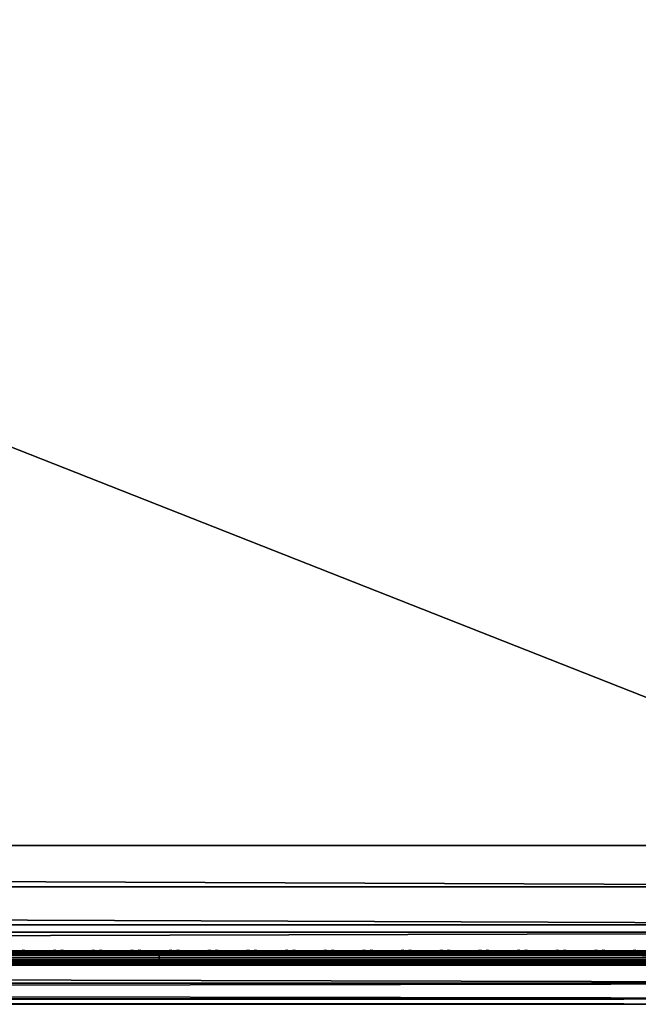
# Model space of a CAD drawing. Header units: inches. Extents: x 0 to 69, y -28.1 to 0.1.
# Tile 131 of 170: x 60.3 to 64.6, y -28 to -21.2. Entities that reach past the tile are written whole.
import ezdxf

# ---------------------------------------------------------------- set-up
doc = ezdxf.new("R2010")
doc.units = ezdxf.units.IN
doc.header["$LTSCALE"] = 0.03937
doc.header["$MEASUREMENT"] = 0
for name, color, linetype in [('A-FURN-3-ST', 151, 'Continuous'), ('A-FURN-3-ST-SEAM', 250, 'Continuous'), ('A-FURN-3-STITCH', 15, 'Continuous')]:
    doc.layers.add(name, color=color, linetype=linetype)

msp = doc.modelspace()

# ---------------------------------------------------------------- meshes
at = {"layer": 'A-FURN-3-ST'}
mesh = msp.add_polyface(dxfattribs=at)
corners = [(0.25, -1.1, 18), (68.75, -1.1, 18), (0.25, -0.8154, 17.9626), (68.75, -0.8154, 17.9626), (0.25, -0.5502, 17.8528), (68.75, -0.5502, 17.8528), (0.25, -0.3225, 17.6781), (68.75, -0.3225, 17.6781), (0.25, -0.1477, 17.4505), (68.75, -0.1477, 17.4505), (0.25, -0.0377, 17.1854), (68.75, -0.0377, 17.1854), (0.25, 0, 16.9008), (68.75, 0.0088, 5.5004), (0.25, 0.0088, 5.5004), (0.25, -0.0292, 5.3089), (68.75, -0.0292, 5.3089), (0.25, -0.1375, 5.1466), (68.75, -0.1375, 5.1466), (0.25, -0.2998, 5.0381), (68.75, -0.2998, 5.0381), (0.25, -0.4912, 5), (0.25, -27.51, 5), (0.125, -0.4912, 5.0335), (0.125, -27.51, 5.0335), (0.0335, -0.4912, 5.125), (0.0335, -0.1447, 5.3567), (0.125, -0.0247, 5.5004), (0.125, -0.0601, 5.3217), (0.125, -0.1612, 5.1703), (0.125, -0.3126, 5.069), (0.0335, -0.125, 16.9008), (0.125, -0.0335, 16.9008), (0.125, -0.07, 17.1767), (0.0335, -0.8478, 17.8418), (0.125, -1.1, 17.9665), (0.125, -0.8241, 17.9302), (0.0335, -0.4108, 17.5897), (0.125, -0.3462, 17.6544), (0.125, -0.1767, 17.4337), (0.0335, -0.2559, 17.3879), (0.0335, -0.1584, 17.153), (0.125, -0.567, 17.8238), (0.125, -26.91, 17.9665), (0.25, -26.91, 18)]
mesh.append_faces([[corners[k] for k in face] for face in [(0, 1, 2), (2, 3, 4), (4, 5, 6), (6, 7, 8), (8, 9, 10), (10, 11, 12), (12, 13, 14), (14, 13, 15), (15, 16, 17), (17, 18, 19), (19, 20, 21), (21, 22, 23), (23, 24, 25), (26, 27, 28), (28, 27, 14), (28, 14, 15), (28, 15, 29), (29, 15, 17), (29, 17, 30), (30, 17, 19), (30, 19, 23), (23, 19, 21), (23, 25, 30), (27, 31, 32), (27, 32, 14), (14, 32, 12), (31, 33, 32), (32, 33, 10), (32, 10, 12), (34, 35, 36), (37, 38, 39, 40), (40, 39, 33, 41), (35, 0, 36), (36, 0, 2), (36, 2, 42), (42, 2, 4), (42, 4, 38), (38, 4, 6), (38, 6, 39), (39, 6, 8), (39, 8, 33), (33, 8, 10), (35, 43, 0), (44, 1, 0)]])
mesh = msp.add_polyface(dxfattribs=at)
corners = [(68.875, -0.4912, 5.0335), (68.875, -27.51, 5.0335), (68.75, -0.4912, 5), (68.75, 0.0088, 5.5004), (68.875, -0.0247, 5.5004), (68.75, -0.0292, 5.3089), (68.875, -0.0601, 5.3217), (68.75, -0.1375, 5.1466), (68.875, -0.1612, 5.1703), (68.75, -0.2998, 5.0381), (68.875, -0.3126, 5.069), (68.9665, -0.3477, 5.1536), (68.9665, -0.1162, 5.5003), (68.9665, -0.1447, 5.3567), (68.9665, -0.226, 5.2349), (68.75, 0, 16.9008), (68.875, -0.0335, 16.9008), (68.75, -1.1, 18), (68.875, -1.1, 17.9665), (68.75, -0.8154, 17.9626), (68.875, -0.8241, 17.9302), (68.75, -0.5502, 17.8528), (68.875, -0.567, 17.8238), (68.75, -0.3225, 17.6781), (68.875, -0.3462, 17.6544), (68.75, -0.1477, 17.4505), (68.875, -0.1767, 17.4337), (68.75, -0.0377, 17.1854), (68.875, -0.07, 17.1767), (68.9665, -0.1584, 17.153), (68.9665, -1.1, 17.875), (68.75, -26.91, 18), (68.875, -26.91, 17.9665), (0.25, -0.8154, 17.9626), (0.25, -0.5502, 17.8528), (0.25, -0.3225, 17.6781), (0.25, -0.1477, 17.4505), (0.25, -0.0377, 17.1854), (0.25, 0, 16.9008), (0.25, -0.0292, 5.3089), (0.25, -0.1375, 5.1466), (0.25, -0.2998, 5.0381), (0.25, -0.4912, 5), (68.75, -27.51, 5)]
mesh.append_faces([[corners[k] for k in face] for face in [(0, 1, 2), (3, 4, 5), (5, 4, 6), (5, 6, 7), (7, 6, 8), (7, 8, 9), (9, 8, 10), (9, 10, 2), (2, 10, 0), (0, 10, 11), (12, 6, 4), (8, 6, 13, 14), (3, 15, 4), (4, 15, 16), (4, 16, 12), (17, 18, 19), (19, 18, 20), (19, 20, 21), (21, 20, 22), (21, 22, 23), (23, 22, 24), (23, 24, 25), (25, 24, 26), (25, 26, 27), (27, 26, 28), (27, 28, 15), (15, 28, 16), (16, 28, 29), (18, 30, 20), (17, 31, 18), (18, 32, 30), (33, 17, 19), (34, 19, 21), (35, 21, 23), (36, 23, 25), (37, 25, 27), (38, 27, 15), (15, 3, 38), (39, 3, 5), (40, 5, 7), (41, 7, 9), (42, 9, 2), (2, 43, 42)]])
mesh = msp.add_polyface(dxfattribs=at)
corners = [(0.25, -0.4912, 5), (68.75, -27.51, 5), (0.25, -27.51, 5), (0.125, -0.4912, 5.0335), (0.125, -27.51, 5.0335), (0.25, -28.01, 5.5), (0.125, -27.9765, 5.5), (0.25, -27.9719, 5.3087), (0.125, -27.941, 5.3215), (0.25, -27.8636, 5.1464), (0.125, -27.8399, 5.1701), (0.25, -27.7013, 5.0381), (0.125, -27.6885, 5.069), (0.0335, -27.6535, 5.1535), (0.0335, -27.885, 5.5), (0.25, -28.01, 16.9), (0.125, -27.9765, 16.9), (0.25, -26.91, 18), (0.125, -26.91, 17.9665), (0.25, -27.1947, 17.9625), (0.125, -27.186, 17.9302), (0.25, -27.46, 17.8526), (0.125, -27.4433, 17.8236), (0.25, -27.6878, 17.6778), (0.125, -27.6641, 17.6541), (0.25, -27.8626, 17.45), (0.125, -27.8336, 17.4333), (0.25, -27.9725, 17.1847), (0.125, -27.9402, 17.176), (0.0335, -27.8518, 17.1523), (0.0335, -26.91, 17.875), (0.0335, -27.5994, 17.5894), (0.0335, -27.7544, 17.3875), (0.125, -1.1, 17.9665), (0.25, -1.1, 18), (68.75, -28.01, 16.9), (68.75, -27.9725, 17.1847), (68.75, -27.8626, 17.45), (68.75, -27.6878, 17.6778), (68.75, -27.46, 17.8526), (68.75, -27.1947, 17.9625), (68.75, -27.7013, 5.0381), (68.75, -27.8636, 5.1464), (68.75, -27.9719, 5.3087)]
mesh.append_faces([[corners[k] for k in face] for face in [(0, 1, 2), (3, 2, 4), (5, 6, 7), (7, 6, 8), (7, 8, 9), (9, 8, 10), (9, 10, 11), (11, 10, 12), (11, 12, 2), (2, 12, 4), (4, 12, 13), (14, 8, 6), (5, 15, 6), (6, 15, 16), (6, 16, 14), (17, 18, 19), (19, 18, 20), (19, 20, 21), (21, 20, 22), (21, 22, 23), (23, 22, 24), (23, 24, 25), (25, 24, 26), (25, 26, 27), (27, 26, 28), (27, 28, 15), (15, 28, 16), (16, 28, 29), (18, 30, 20), (24, 31, 32, 26), (26, 32, 29, 28), (33, 30, 18), (34, 18, 17), (15, 35, 27), (27, 36, 25), (25, 37, 23), (23, 38, 21), (21, 39, 19), (19, 40, 17), (5, 35, 15), (2, 1, 11), (11, 41, 9), (9, 42, 7), (7, 43, 5)]])
mesh = msp.add_polyface(dxfattribs=at)
corners = [(68.875, -0.4912, 5.0335), (68.9665, -27.51, 5.125), (68.875, -27.51, 5.0335), (68.75, -0.4912, 5), (68.75, -27.51, 5), (68.9665, -27.8565, 5.3565), (68.875, -27.9765, 5.5), (68.875, -27.941, 5.3215), (68.75, -28.01, 5.5), (68.75, -27.9719, 5.3087), (68.875, -27.8399, 5.1701), (68.75, -27.8636, 5.1464), (68.875, -27.6885, 5.069), (68.75, -27.7013, 5.0381), (68.9665, -27.6535, 5.1535), (68.9665, -27.7752, 5.2348), (68.9665, -27.885, 16.9), (68.875, -27.9765, 16.9), (68.75, -28.01, 16.9), (68.875, -27.9402, 17.176), (68.75, -27.9725, 17.1847), (68.9665, -27.1624, 17.8418), (68.875, -26.91, 17.9665), (68.875, -27.186, 17.9302), (68.75, -26.91, 18), (68.75, -27.1947, 17.9625), (68.875, -27.4433, 17.8236), (68.75, -27.46, 17.8526), (68.875, -27.6641, 17.6541), (68.75, -27.6878, 17.6778), (68.875, -27.8336, 17.4333), (68.75, -27.8626, 17.45), (68.875, -1.1, 17.9665), (0.25, -27.9725, 17.1847), (0.25, -27.8626, 17.45), (0.25, -27.6878, 17.6778), (0.25, -27.46, 17.8526), (0.25, -27.1947, 17.9625), (0.25, -26.91, 18), (0.25, -28.01, 5.5), (0.25, -27.7013, 5.0381), (0.25, -27.8636, 5.1464), (0.25, -27.9719, 5.3087), (68.75, -1.1, 18)]
mesh.append_faces([[corners[k] for k in face] for face in [(0, 1, 2), (3, 2, 4), (5, 6, 7), (7, 6, 8), (7, 8, 9), (7, 9, 10), (10, 9, 11), (10, 11, 12), (12, 11, 13), (12, 13, 2), (2, 13, 4), (2, 1, 12), (12, 14, 15, 10), (6, 16, 17), (6, 17, 8), (8, 17, 18), (16, 19, 17), (17, 19, 20), (17, 20, 18), (21, 22, 23), (22, 24, 23), (23, 24, 25), (23, 25, 26), (26, 25, 27), (26, 27, 28), (28, 27, 29), (28, 29, 30), (30, 29, 31), (30, 31, 19), (19, 31, 20), (32, 24, 22), (33, 18, 20), (34, 20, 31), (35, 31, 29), (36, 29, 27), (37, 27, 25), (38, 25, 24), (8, 18, 39), (40, 4, 13), (41, 13, 11), (42, 11, 9), (39, 9, 8), (24, 43, 38)]])
at = {"layer": 'A-FURN-3-ST-SEAM'}
mesh = msp.add_polyface(dxfattribs=at)
corners = [(61.25, -27.6385, 17.6706), (65, -27.6444, 17.6539), (61.25, -27.6444, 17.6539), (59.375, -27.6385, 17.6706), (59.375, -27.6444, 17.6539), (57.5, -27.6385, 17.6706), (59.375, -27.671, 17.631), (59.375, -27.6558, 17.6402), (61.25, -27.6558, 17.6402), (61.25, -27.671, 17.631), (61.25, -27.6884, 17.6276), (59.375, -27.6884, 17.6276), (59.375, -27.7207, 17.6406), (59.375, -27.7057, 17.6311), (61.25, -27.7057, 17.6311), (61.25, -27.7207, 17.6406), (61.25, -27.7376, 17.6713), (59.375, -27.7376, 17.6713), (57.5, -27.7295, 17.7053), (57.5, -27.7367, 17.689), (59.375, -27.7367, 17.689), (59.375, -27.7295, 17.7053), (61.25, -27.7367, 17.689), (61.25, -27.7295, 17.7053), (57.5, -27.642, 17.6969), (59.375, -27.642, 17.6969), (61.25, -27.642, 17.6969), (65, -27.6385, 17.6706), (65, -27.7376, 17.6713), (65, -27.7367, 17.689), (65, -27.6558, 17.6402), (57.5, -27.6558, 17.6402), (57.5, -27.6444, 17.6539), (65, -27.6517, 17.7118), (65, -27.642, 17.6969), (61.25, -27.6517, 17.7118), (59.375, -27.6517, 17.7118), (57.5, -27.6517, 17.7118), (65, -27.6661, 17.7221), (61.25, -27.6661, 17.7221), (59.375, -27.6661, 17.7221), (57.5, -27.6661, 17.7221), (65, -27.701, 17.7257), (61.25, -27.701, 17.7257), (59.375, -27.701, 17.7257), (57.5, -27.701, 17.7257), (61.25, -27.7171, 17.7182), (59.375, -27.7171, 17.7182), (57.5, -27.7171, 17.7182)]
mesh.append_faces([[corners[k] for k in face] for face in [(0, 1, 2), (0, 2, 3), (3, 2, 4), (3, 4, 5), (3, 24, 25), (3, 25, 0), (0, 25, 26), (0, 26, 27)]])
mesh.append_faces([[corners[k] for k in face] for face in [(6, 7, 8, 9), (9, 10, 11, 6), (12, 13, 14, 15), (15, 16, 17, 12), (18, 19, 20, 21), (21, 20, 22, 23), (16, 22, 20, 17), (10, 14, 13, 11), (2, 8, 7, 4), (4, 7, 31, 32), (35, 26, 25, 36), (36, 25, 24, 37), (39, 35, 36, 40), (40, 36, 37, 41), (43, 39, 40, 44), (44, 40, 41, 45), (46, 43, 44, 47), (47, 44, 45, 48), (23, 46, 47, 21), (21, 47, 48, 18)]], dxfattribs={"vtx0": -1, "vtx2": -1})
mesh.append_faces([[corners[k] for k in face] for face in [(28, 29, 22, 16), (1, 30, 8, 2), (33, 34, 26, 35), (38, 33, 35, 39), (42, 38, 39, 43)]], dxfattribs={"vtx2": -1})
mesh = msp.add_polyface(dxfattribs=at)
corners = [(68.75, -27.6385, 17.6706), (68.8029, -27.6391, 17.6486), (68.75, -27.6444, 17.6539), (65, -27.6385, 17.6706), (65, -27.6444, 17.6539), (61.25, -27.6385, 17.6706), (61.25, -27.671, 17.631), (61.25, -27.6558, 17.6402), (65, -27.6558, 17.6402), (65, -27.671, 17.631), (68.75, -27.6558, 17.6402), (68.75, -27.671, 17.631), (68.8025, -27.6506, 17.635), (68.8036, -27.6657, 17.6257), (68.8062, -27.6828, 17.6221), (68.75, -27.6884, 17.6276), (65, -27.6884, 17.6276), (61.25, -27.6884, 17.6276), (61.25, -27.7207, 17.6406), (61.25, -27.7057, 17.6311), (65, -27.7057, 17.6311), (65, -27.7207, 17.6406), (68.75, -27.7057, 17.6311), (68.75, -27.7207, 17.6406), (68.8099, -27.6999, 17.6253), (68.8143, -27.7145, 17.6344), (68.75, -27.7376, 17.6713), (65, -27.7376, 17.6713), (61.25, -27.7376, 17.6713), (61.25, -27.7295, 17.7053), (61.25, -27.7367, 17.689), (65, -27.7367, 17.689), (65, -27.7295, 17.7053), (68.75, -27.7367, 17.689), (68.75, -27.7295, 17.7053), (65, -27.642, 17.6969), (68.75, -27.642, 17.6969), (68.8049, -27.6331, 17.6652), (61.25, -27.642, 17.6969), (68.75, -27.6517, 17.7118), (65, -27.6517, 17.7118), (68.75, -27.6661, 17.7221), (65, -27.6661, 17.7221), (68.75, -27.701, 17.7257), (65, -27.701, 17.7257), (68.75, -27.7171, 17.7182), (65, -27.7171, 17.7182), (61.25, -27.701, 17.7257), (61.25, -27.7171, 17.7182)]
mesh.append_faces([[corners[k] for k in face] for face in [(0, 1, 2), (0, 2, 3), (3, 2, 4), (3, 4, 5), (9, 8, 10, 11), (11, 10, 12, 13), (13, 14, 15, 11), (11, 15, 16, 9), (21, 20, 22, 23), (23, 22, 24, 25), (23, 26, 27, 21), (32, 31, 33, 34), (3, 35, 0), (0, 35, 36), (0, 36, 37), (3, 38, 35), (26, 33, 31, 27), (14, 24, 22, 15), (15, 22, 20, 16), (1, 12, 10, 2), (2, 10, 8, 4), (39, 36, 35, 40), (41, 39, 40, 42), (43, 41, 42, 44), (45, 43, 44, 46), (34, 45, 46, 32)]])
mesh.append_faces([[corners[k] for k in face] for face in [(6, 7, 8, 9), (18, 19, 20, 21), (29, 30, 31, 32)]], dxfattribs={"vtx0": -1})
mesh.append_faces([[corners[k] for k in face] for face in [(9, 16, 17, 6), (21, 27, 28, 18), (16, 20, 19, 17), (46, 44, 47, 48), (32, 46, 48, 29)]], dxfattribs={"vtx2": -1})
at = {"layer": 'A-FURN-3-STITCH'}
mesh = msp.add_polymesh((7, 4), dxfattribs=at)
for k, corner in enumerate([(60.5339, -27.6428, 17.7154), (60.5339, -27.6406, 17.7168), (60.5339, -27.6363, 17.7197), (60.534, -27.6341, 17.7212), (60.4956, -27.647, 17.722), (60.4957, -27.6474, 17.7272), (60.4957, -27.6431, 17.7302), (60.4957, -27.6384, 17.7279), (60.4568, -27.6496, 17.7262), (60.4569, -27.65, 17.7314), (60.4569, -27.6457, 17.7343), (60.4569, -27.641, 17.7321), (60.4178, -27.6505, 17.7279), (60.4178, -27.6508, 17.733), (60.4178, -27.6465, 17.736), (60.4178, -27.6418, 17.7337), (60.3787, -27.6496, 17.727), (60.3787, -27.65, 17.7321), (60.3788, -27.6457, 17.7351), (60.3787, -27.641, 17.7328), (60.3398, -27.647, 17.7235), (60.3399, -27.6474, 17.7287), (60.3399, -27.6431, 17.7316), (60.3399, -27.6384, 17.7294), (60.3014, -27.6428, 17.7176), (60.3014, -27.6406, 17.7191), (60.3014, -27.6363, 17.722), (60.3015, -27.6341, 17.7234)]):
    mesh.set_mesh_vertex(divmod(k, 4), corner)
mesh = msp.add_polymesh((7, 4), dxfattribs=at)
for k, corner in enumerate([(60.8018, -27.6428, 17.7154), (60.8018, -27.6406, 17.7168), (60.8018, -27.6363, 17.7197), (60.8018, -27.6341, 17.7212), (60.7635, -27.647, 17.722), (60.7635, -27.6474, 17.7272), (60.7635, -27.6431, 17.7302), (60.7635, -27.6384, 17.7279), (60.7247, -27.6496, 17.7262), (60.7247, -27.65, 17.7314), (60.7247, -27.6457, 17.7343), (60.7247, -27.641, 17.7321), (60.6856, -27.6505, 17.7279), (60.6857, -27.6508, 17.733), (60.6857, -27.6465, 17.736), (60.6857, -27.6418, 17.7337), (60.6465, -27.6496, 17.727), (60.6466, -27.65, 17.7321), (60.6466, -27.6457, 17.7351), (60.6466, -27.641, 17.7328), (60.6077, -27.647, 17.7235), (60.6077, -27.6474, 17.7287), (60.6077, -27.6431, 17.7316), (60.6077, -27.6384, 17.7294), (60.5693, -27.6428, 17.7176), (60.5693, -27.6406, 17.7191), (60.5693, -27.6363, 17.722), (60.5693, -27.6341, 17.7234)]):
    mesh.set_mesh_vertex(divmod(k, 4), corner)
mesh = msp.add_polymesh((7, 4), dxfattribs=at)
for k, corner in enumerate([(61.0696, -27.6428, 17.7154), (61.0696, -27.6406, 17.7168), (61.0697, -27.6363, 17.7197), (61.0697, -27.6341, 17.7212), (61.0313, -27.647, 17.722), (61.0314, -27.6474, 17.7272), (61.0314, -27.6431, 17.7302), (61.0314, -27.6384, 17.7279), (60.9925, -27.6496, 17.7262), (60.9926, -27.65, 17.7314), (60.9926, -27.6457, 17.7343), (60.9926, -27.641, 17.7321), (60.9535, -27.6505, 17.7279), (60.9535, -27.6508, 17.733), (60.9535, -27.6465, 17.736), (60.9535, -27.6418, 17.7337), (60.9144, -27.6496, 17.727), (60.9144, -27.65, 17.7321), (60.9145, -27.6457, 17.7351), (60.9144, -27.641, 17.7328), (60.8755, -27.647, 17.7235), (60.8756, -27.6474, 17.7287), (60.8756, -27.6431, 17.7316), (60.8756, -27.6384, 17.7294), (60.8371, -27.6428, 17.7176), (60.8371, -27.6406, 17.7191), (60.8372, -27.6363, 17.722), (60.8372, -27.6341, 17.7234)]):
    mesh.set_mesh_vertex(divmod(k, 4), corner)
mesh = msp.add_polymesh((7, 4), dxfattribs=at)
for k, corner in enumerate([(61.3375, -27.6428, 17.7154), (61.3375, -27.6406, 17.7168), (61.3375, -27.6363, 17.7197), (61.3375, -27.6341, 17.7212), (61.2992, -27.647, 17.722), (61.2992, -27.6474, 17.7272), (61.2993, -27.6431, 17.7302), (61.2992, -27.6384, 17.7279), (61.2604, -27.6496, 17.7262), (61.2604, -27.65, 17.7314), (61.2605, -27.6457, 17.7343), (61.2604, -27.641, 17.7321), (61.2213, -27.6505, 17.7279), (61.2214, -27.6508, 17.733), (61.2214, -27.6465, 17.736), (61.2214, -27.6418, 17.7337), (61.1822, -27.6496, 17.727), (61.1823, -27.65, 17.7321), (61.1823, -27.6457, 17.7351), (61.1823, -27.641, 17.7328), (61.1434, -27.647, 17.7235), (61.1434, -27.6474, 17.7287), (61.1435, -27.6431, 17.7316), (61.1434, -27.6384, 17.7294), (61.105, -27.6428, 17.7176), (61.105, -27.6406, 17.7191), (61.105, -27.6363, 17.722), (61.105, -27.6341, 17.7234)]):
    mesh.set_mesh_vertex(divmod(k, 4), corner)
mesh = msp.add_polymesh((7, 4), dxfattribs=at)
for k, corner in enumerate([(61.6053, -27.6428, 17.7154), (61.6053, -27.6406, 17.7168), (61.6054, -27.6363, 17.7197), (61.6054, -27.6341, 17.7212), (61.567, -27.647, 17.722), (61.5671, -27.6474, 17.7272), (61.5671, -27.6431, 17.7302), (61.5671, -27.6384, 17.7279), (61.5282, -27.6496, 17.7262), (61.5283, -27.65, 17.7314), (61.5283, -27.6457, 17.7343), (61.5283, -27.641, 17.7321), (61.4892, -27.6505, 17.7279), (61.4892, -27.6508, 17.733), (61.4893, -27.6465, 17.736), (61.4892, -27.6418, 17.7337), (61.4501, -27.6496, 17.727), (61.4502, -27.65, 17.7321), (61.4502, -27.6457, 17.7351), (61.4502, -27.641, 17.7328), (61.4112, -27.647, 17.7235), (61.4113, -27.6474, 17.7287), (61.4113, -27.6431, 17.7316), (61.4113, -27.6384, 17.7294), (61.3728, -27.6428, 17.7176), (61.3728, -27.6406, 17.7191), (61.3729, -27.6363, 17.722), (61.3729, -27.6341, 17.7234)]):
    mesh.set_mesh_vertex(divmod(k, 4), corner)
mesh = msp.add_polymesh((7, 4), dxfattribs=at)
for k, corner in enumerate([(61.8732, -27.6428, 17.7154), (61.8732, -27.6406, 17.7168), (61.8732, -27.6363, 17.7197), (61.8732, -27.6341, 17.7212), (61.8349, -27.647, 17.722), (61.8349, -27.6474, 17.7272), (61.835, -27.6431, 17.7302), (61.8349, -27.6384, 17.7279), (61.7961, -27.6496, 17.7262), (61.7962, -27.65, 17.7314), (61.7962, -27.6457, 17.7343), (61.7962, -27.641, 17.7321), (61.757, -27.6505, 17.7279), (61.7571, -27.6508, 17.733), (61.7571, -27.6465, 17.736), (61.7571, -27.6418, 17.7337), (61.718, -27.6496, 17.727), (61.718, -27.65, 17.7321), (61.718, -27.6457, 17.7351), (61.718, -27.641, 17.7328), (61.6791, -27.647, 17.7235), (61.6791, -27.6474, 17.7287), (61.6792, -27.6431, 17.7316), (61.6792, -27.6384, 17.7294), (61.6407, -27.6428, 17.7176), (61.6407, -27.6406, 17.7191), (61.6407, -27.6363, 17.722), (61.6407, -27.6341, 17.7234)]):
    mesh.set_mesh_vertex(divmod(k, 4), corner)
mesh = msp.add_polymesh((7, 4), dxfattribs=at)
for k, corner in enumerate([(62.141, -27.6428, 17.7154), (62.1411, -27.6406, 17.7168), (62.1411, -27.6363, 17.7197), (62.1411, -27.6341, 17.7212), (62.1028, -27.647, 17.722), (62.1028, -27.6474, 17.7272), (62.1028, -27.6431, 17.7302), (62.1028, -27.6384, 17.7279), (62.064, -27.6496, 17.7262), (62.064, -27.65, 17.7314), (62.064, -27.6457, 17.7343), (62.064, -27.641, 17.7321), (62.0249, -27.6505, 17.7279), (62.0249, -27.6508, 17.733), (62.025, -27.6465, 17.736), (62.025, -27.6418, 17.7337), (61.9858, -27.6496, 17.727), (61.9859, -27.65, 17.7321), (61.9859, -27.6457, 17.7351), (61.9859, -27.641, 17.7328), (61.947, -27.647, 17.7235), (61.947, -27.6474, 17.7287), (61.947, -27.6431, 17.7316), (61.947, -27.6384, 17.7294), (61.9085, -27.6428, 17.7176), (61.9086, -27.6406, 17.7191), (61.9086, -27.6363, 17.722), (61.9086, -27.6341, 17.7234)]):
    mesh.set_mesh_vertex(divmod(k, 4), corner)
mesh = msp.add_polymesh((7, 4), dxfattribs=at)
for k, corner in enumerate([(62.4089, -27.6428, 17.7154), (62.4089, -27.6406, 17.7168), (62.4089, -27.6363, 17.7197), (62.409, -27.6341, 17.7212), (62.3706, -27.647, 17.722), (62.3707, -27.6474, 17.7272), (62.3707, -27.6431, 17.7302), (62.3707, -27.6384, 17.7279), (62.3318, -27.6496, 17.7262), (62.3319, -27.65, 17.7314), (62.3319, -27.6457, 17.7343), (62.3319, -27.641, 17.7321), (62.2928, -27.6505, 17.7279), (62.2928, -27.6508, 17.733), (62.2928, -27.6465, 17.736), (62.2928, -27.6418, 17.7337), (62.2537, -27.6496, 17.727), (62.2537, -27.65, 17.7321), (62.2538, -27.6457, 17.7351), (62.2537, -27.641, 17.7328), (62.2148, -27.647, 17.7235), (62.2149, -27.6474, 17.7287), (62.2149, -27.6431, 17.7316), (62.2149, -27.6384, 17.7294), (62.1764, -27.6428, 17.7176), (62.1764, -27.6406, 17.7191), (62.1764, -27.6363, 17.722), (62.1765, -27.6341, 17.7234)]):
    mesh.set_mesh_vertex(divmod(k, 4), corner)
mesh = msp.add_polymesh((7, 4), dxfattribs=at)
for k, corner in enumerate([(62.6768, -27.6428, 17.7154), (62.6768, -27.6406, 17.7168), (62.6768, -27.6363, 17.7197), (62.6768, -27.6341, 17.7212), (62.6385, -27.647, 17.722), (62.6385, -27.6474, 17.7272), (62.6385, -27.6431, 17.7302), (62.6385, -27.6384, 17.7279), (62.5997, -27.6496, 17.7262), (62.5997, -27.65, 17.7314), (62.5997, -27.6457, 17.7343), (62.5997, -27.641, 17.7321), (62.5606, -27.6505, 17.7279), (62.5607, -27.6508, 17.733), (62.5607, -27.6465, 17.736), (62.5607, -27.6418, 17.7337), (62.5215, -27.6496, 17.727), (62.5216, -27.65, 17.7321), (62.5216, -27.6457, 17.7351), (62.5216, -27.641, 17.7328), (62.4827, -27.647, 17.7235), (62.4827, -27.6474, 17.7287), (62.4827, -27.6431, 17.7316), (62.4827, -27.6384, 17.7294), (62.4443, -27.6428, 17.7176), (62.4443, -27.6406, 17.7191), (62.4443, -27.6363, 17.722), (62.4443, -27.6341, 17.7234)]):
    mesh.set_mesh_vertex(divmod(k, 4), corner)
mesh = msp.add_polymesh((7, 4), dxfattribs=at)
for k, corner in enumerate([(62.9446, -27.6428, 17.7154), (62.9446, -27.6406, 17.7168), (62.9447, -27.6363, 17.7197), (62.9447, -27.6341, 17.7212), (62.9063, -27.647, 17.722), (62.9064, -27.6474, 17.7272), (62.9064, -27.6431, 17.7302), (62.9064, -27.6384, 17.7279), (62.8675, -27.6496, 17.7262), (62.8676, -27.65, 17.7314), (62.8676, -27.6457, 17.7343), (62.8676, -27.641, 17.7321), (62.8285, -27.6505, 17.7279), (62.8285, -27.6508, 17.733), (62.8285, -27.6465, 17.736), (62.8285, -27.6418, 17.7337), (62.7894, -27.6496, 17.727), (62.7894, -27.65, 17.7321), (62.7895, -27.6457, 17.7351), (62.7894, -27.641, 17.7328), (62.7505, -27.647, 17.7235), (62.7506, -27.6474, 17.7287), (62.7506, -27.6431, 17.7316), (62.7506, -27.6384, 17.7294), (62.7121, -27.6428, 17.7176), (62.7121, -27.6406, 17.7191), (62.7122, -27.6363, 17.722), (62.7122, -27.6341, 17.7234)]):
    mesh.set_mesh_vertex(divmod(k, 4), corner)
mesh = msp.add_polymesh((7, 4), dxfattribs=at)
for k, corner in enumerate([(63.2125, -27.6428, 17.7154), (63.2125, -27.6406, 17.7168), (63.2125, -27.6363, 17.7197), (63.2125, -27.6341, 17.7212), (63.1742, -27.647, 17.722), (63.1742, -27.6474, 17.7272), (63.1743, -27.6431, 17.7302), (63.1742, -27.6384, 17.7279), (63.1354, -27.6496, 17.7262), (63.1354, -27.65, 17.7314), (63.1355, -27.6457, 17.7343), (63.1354, -27.641, 17.7321), (63.0963, -27.6505, 17.7279), (63.0964, -27.6508, 17.733), (63.0964, -27.6465, 17.736), (63.0964, -27.6418, 17.7337), (63.0572, -27.6496, 17.727), (63.0573, -27.65, 17.7321), (63.0573, -27.6457, 17.7351), (63.0573, -27.641, 17.7328), (63.0184, -27.647, 17.7235), (63.0184, -27.6474, 17.7287), (63.0185, -27.6431, 17.7316), (63.0184, -27.6384, 17.7294), (62.98, -27.6428, 17.7176), (62.98, -27.6406, 17.7191), (62.98, -27.6363, 17.722), (62.98, -27.6341, 17.7234)]):
    mesh.set_mesh_vertex(divmod(k, 4), corner)
mesh = msp.add_polymesh((7, 4), dxfattribs=at)
for k, corner in enumerate([(63.4803, -27.6428, 17.7154), (63.4803, -27.6406, 17.7168), (63.4804, -27.6363, 17.7197), (63.4804, -27.6341, 17.7212), (63.442, -27.647, 17.722), (63.4421, -27.6474, 17.7272), (63.4421, -27.6431, 17.7302), (63.4421, -27.6384, 17.7279), (63.4032, -27.6496, 17.7262), (63.4033, -27.65, 17.7314), (63.4033, -27.6457, 17.7343), (63.4033, -27.641, 17.7321), (63.3642, -27.6505, 17.7279), (63.3642, -27.6508, 17.733), (63.3643, -27.6465, 17.736), (63.3642, -27.6418, 17.7337), (63.3251, -27.6496, 17.727), (63.3252, -27.65, 17.7321), (63.3252, -27.6457, 17.7351), (63.3252, -27.641, 17.7328), (63.2862, -27.647, 17.7235), (63.2863, -27.6474, 17.7287), (63.2863, -27.6431, 17.7316), (63.2863, -27.6384, 17.7294), (63.2478, -27.6428, 17.7176), (63.2478, -27.6406, 17.7191), (63.2479, -27.6363, 17.722), (63.2479, -27.6341, 17.7234)]):
    mesh.set_mesh_vertex(divmod(k, 4), corner)
mesh = msp.add_polymesh((7, 4), dxfattribs=at)
for k, corner in enumerate([(63.7482, -27.6428, 17.7154), (63.7482, -27.6406, 17.7168), (63.7482, -27.6363, 17.7197), (63.7482, -27.6341, 17.7212), (63.7099, -27.647, 17.722), (63.7099, -27.6474, 17.7272), (63.71, -27.6431, 17.7302), (63.7099, -27.6384, 17.7279), (63.6711, -27.6496, 17.7262), (63.6712, -27.65, 17.7314), (63.6712, -27.6457, 17.7343), (63.6712, -27.641, 17.7321), (63.632, -27.6505, 17.7279), (63.6321, -27.6508, 17.733), (63.6321, -27.6465, 17.736), (63.6321, -27.6418, 17.7337), (63.593, -27.6496, 17.727), (63.593, -27.65, 17.7321), (63.593, -27.6457, 17.7351), (63.593, -27.641, 17.7328), (63.5541, -27.647, 17.7235), (63.5541, -27.6474, 17.7287), (63.5542, -27.6431, 17.7316), (63.5542, -27.6384, 17.7294), (63.5157, -27.6428, 17.7176), (63.5157, -27.6406, 17.7191), (63.5157, -27.6363, 17.722), (63.5157, -27.6341, 17.7234)]):
    mesh.set_mesh_vertex(divmod(k, 4), corner)
mesh = msp.add_polymesh((7, 4), dxfattribs=at)
for k, corner in enumerate([(64.016, -27.6428, 17.7154), (64.0161, -27.6406, 17.7168), (64.0161, -27.6363, 17.7197), (64.0161, -27.6341, 17.7212), (63.9778, -27.647, 17.722), (63.9778, -27.6474, 17.7272), (63.9778, -27.6431, 17.7302), (63.9778, -27.6384, 17.7279), (63.939, -27.6496, 17.7262), (63.939, -27.65, 17.7314), (63.939, -27.6457, 17.7343), (63.939, -27.641, 17.7321), (63.8999, -27.6505, 17.7279), (63.8999, -27.6508, 17.733), (63.9, -27.6465, 17.736), (63.9, -27.6418, 17.7337), (63.8608, -27.6496, 17.727), (63.8609, -27.65, 17.7321), (63.8609, -27.6457, 17.7351), (63.8609, -27.641, 17.7328), (63.822, -27.647, 17.7235), (63.822, -27.6474, 17.7287), (63.822, -27.6431, 17.7316), (63.822, -27.6384, 17.7294), (63.7835, -27.6428, 17.7176), (63.7836, -27.6406, 17.7191), (63.7836, -27.6363, 17.722), (63.7836, -27.6341, 17.7234)]):
    mesh.set_mesh_vertex(divmod(k, 4), corner)
mesh = msp.add_polymesh((7, 4), dxfattribs=at)
for k, corner in enumerate([(64.2839, -27.6428, 17.7154), (64.2839, -27.6406, 17.7168), (64.2839, -27.6363, 17.7197), (64.284, -27.6341, 17.7212), (64.2456, -27.647, 17.722), (64.2457, -27.6474, 17.7272), (64.2457, -27.6431, 17.7302), (64.2457, -27.6384, 17.7279), (64.2068, -27.6496, 17.7262), (64.2069, -27.65, 17.7314), (64.2069, -27.6457, 17.7343), (64.2069, -27.641, 17.7321), (64.1678, -27.6505, 17.7279), (64.1678, -27.6508, 17.733), (64.1678, -27.6465, 17.736), (64.1678, -27.6418, 17.7337), (64.1287, -27.6496, 17.727), (64.1287, -27.65, 17.7321), (64.1288, -27.6457, 17.7351), (64.1287, -27.641, 17.7328), (64.0898, -27.647, 17.7235), (64.0899, -27.6474, 17.7287), (64.0899, -27.6431, 17.7316), (64.0899, -27.6384, 17.7294), (64.0514, -27.6428, 17.7176), (64.0514, -27.6406, 17.7191), (64.0514, -27.6363, 17.722), (64.0515, -27.6341, 17.7234)]):
    mesh.set_mesh_vertex(divmod(k, 4), corner)
mesh = msp.add_polymesh((7, 4), dxfattribs=at)
for k, corner in enumerate([(64.5518, -27.6428, 17.7154), (64.5518, -27.6406, 17.7168), (64.5518, -27.6363, 17.7197), (64.5518, -27.6341, 17.7212), (64.5135, -27.647, 17.722), (64.5135, -27.6474, 17.7272), (64.5135, -27.6431, 17.7302), (64.5135, -27.6384, 17.7279), (64.4747, -27.6496, 17.7262), (64.4747, -27.65, 17.7314), (64.4747, -27.6457, 17.7343), (64.4747, -27.641, 17.7321), (64.4356, -27.6505, 17.7279), (64.4357, -27.6508, 17.733), (64.4357, -27.6465, 17.736), (64.4357, -27.6418, 17.7337), (64.3965, -27.6496, 17.727), (64.3966, -27.65, 17.7321), (64.3966, -27.6457, 17.7351), (64.3966, -27.641, 17.7328), (64.3577, -27.647, 17.7235), (64.3577, -27.6474, 17.7287), (64.3577, -27.6431, 17.7316), (64.3577, -27.6384, 17.7294), (64.3193, -27.6428, 17.7176), (64.3193, -27.6406, 17.7191), (64.3193, -27.6363, 17.722), (64.3193, -27.6341, 17.7234)]):
    mesh.set_mesh_vertex(divmod(k, 4), corner)

doc.saveas('drawing.dxf')
